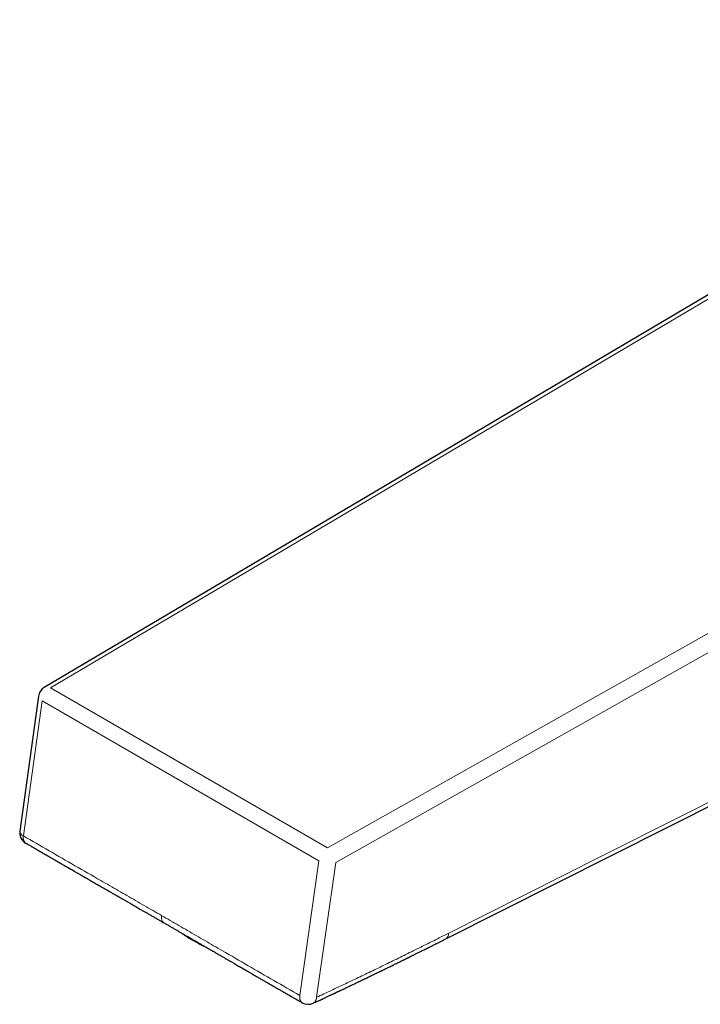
# Model space of a CAD drawing. Header units: millimetres. Extents: x 8 to 623, y 12 to 616.
# Tile 5 of 48: x 460 to 517, y 177 to 259. Entities that reach past the tile are written whole.
import ezdxf

# ---------------------------------------------------------------- set-up
doc = ezdxf.new("R2010")
doc.units = ezdxf.units.MM

msp = doc.modelspace()

# ---------------------------------------------------------------- linework, layer by layer
at = {"color": 7, "linetype": 'Continuous', "lineweight": 30}
for p, q in [((555.984, 259.425), (461.981, 203.836)), ((495.405, 182.89), (582.129, 226.521)), ((461.5, 203.112), (459.943, 191.874))]:
    msp.add_line(p, q, dxfattribs=at)
at = {"color": 8, "linetype": 'Continuous', "lineweight": 0}
for p, q in [((555.758, 258.946), (462.49, 203.792)), ((581.092, 244.321), (485.551, 190.479)), ((582.878, 243.705), (486.249, 189.25)), ((485.551, 190.479), (462.49, 203.792)), ((461.794, 202.715), (460.238, 191.477)), ((484.854, 189.403), (461.794, 202.715)), ((484.854, 189.403), (483.26, 178.186)), ((486.249, 189.25), (484.655, 178.033))]:
    msp.add_line(p, q, dxfattribs=at)
at = {"color": 8, "linetype": 'Continuous', "lineweight": 0, "flags": 128}
msp.add_lwpolyline([(582.878, 227.252), (570.666, 221.108), (558.454, 214.965), (546.243, 208.821), (534.027, 202.675), (528.09, 199.689), (522.892, 197.074), (514.838, 193.022), (508.434, 189.8), (502.039, 186.582), (495.654, 183.369)], dxfattribs=at)
at = {"color": 7, "linetype": 'Continuous', "lineweight": 30}
for centre, start, end in [((462.49, 202.975), 120.59846, 172.11466), ((460.934, 191.737), 172.11466, 239.77285), ((483.956, 178.446), 240.23828, 294.81147)]:
    msp.add_arc(centre, 1, start, end, dxfattribs=at)
at = {"color": 8, "linetype": 'Continuous', "lineweight": 0}
msp.add_arc((460.4, 191.905), 0.458, 183.84802, 249.17309, dxfattribs=at)
for points, knots in [([(460.431, 190.874), (460.427, 190.876), (460.404, 190.887), (460.37, 190.916), (460.328, 190.961), (460.293, 191.016), (460.265, 191.077), (460.245, 191.146), (460.231, 191.221), (460.225, 191.302), (460.227, 191.387), (460.234, 191.447), (460.238, 191.477)], [0, 0, 0, 0, 0.027348, 0.135415, 0.243498, 0.351566, 0.459642, 0.567714, 0.675781, 0.783853, 0.891935, 1, 1, 1, 1]), ([(460.238, 191.477), (460.954, 191.06), (462.387, 190.228), (464.537, 188.988), (466.213, 188.024), (467.413, 187.334), (468.137, 186.917), (468.862, 186.5), (469.586, 186.083), (470.311, 185.665), (471.032, 185.25), (471.511, 184.973), (471.749, 184.836)], [0, 0, 0, 0, 0.1868, 0.373595, 0.560407, 0.623336, 0.68627, 0.749201, 0.812126, 0.875042, 0.937929, 1, 1, 1, 1]), ([(471.749, 184.836), (471.745, 184.803), (471.738, 184.737), (471.738, 184.644), (471.747, 184.556), (471.765, 184.476), (471.792, 184.404), (471.827, 184.34), (471.87, 184.287), (471.91, 184.25), (471.938, 184.236), (471.947, 184.231)], [0, 0, 0, 0, 0.118536, 0.237046, 0.355562, 0.474087, 0.592603, 0.711135, 0.829666, 0.94818, 1, 1, 1, 1]), ([(483.26, 178.186), (482.543, 178.597), (481.108, 179.42), (478.958, 180.663), (477.284, 181.633), (476.084, 182.328), (475.36, 182.747), (474.636, 183.167), (473.912, 183.586), (473.188, 184.005), (472.467, 184.421), (471.987, 184.698), (471.749, 184.836)], [0, 0, 0, 0, 0.1868, 0.373595, 0.560407, 0.623336, 0.68627, 0.749201, 0.812126, 0.875042, 0.937929, 1, 1, 1, 1]), ([(495.654, 183.369), (495.238, 183.16), (494.41, 182.745), (493.172, 182.129), (491.94, 181.52), (490.709, 180.916), (489.486, 180.322), (488.271, 179.737), (487.064, 179.161), (485.859, 178.592), (485.056, 178.22), (484.655, 178.033)], [0, 0, 0, 0, 0.113405, 0.225539, 0.337432, 0.449301, 0.561138, 0.670941, 0.780698, 0.890393, 1, 1, 1, 1]), ([(495.404, 182.891), (495.415, 182.896), (495.445, 182.911), (495.489, 182.946), (495.535, 182.996), (495.574, 183.055), (495.606, 183.123), (495.63, 183.198), (495.647, 183.28), (495.652, 183.339), (495.654, 183.369)], [0, 0, 0, 0, 0.075251, 0.20735, 0.339465, 0.471568, 0.60367, 0.735782, 0.867895, 1, 1, 1, 1]), ([(483.46, 177.579), (483.455, 177.582), (483.432, 177.594), (483.396, 177.624), (483.354, 177.669), (483.319, 177.723), (483.29, 177.785), (483.269, 177.854), (483.255, 177.93), (483.249, 178.011), (483.249, 178.096), (483.256, 178.156), (483.26, 178.186)], [0, 0, 0, 0, 0.031654, 0.139243, 0.246847, 0.354436, 0.462034, 0.569627, 0.677216, 0.78481, 0.892413, 1, 1, 1, 1]), ([(484.375, 177.54), (484.386, 177.545), (484.415, 177.558), (484.458, 177.588), (484.504, 177.631), (484.544, 177.682), (484.579, 177.74), (484.608, 177.804), (484.63, 177.875), (484.647, 177.951), (484.652, 178.006), (484.655, 178.033)], [0, 0, 0, 0, 0.067114, 0.183721, 0.300331, 0.41694, 0.533553, 0.650166, 0.766779, 0.883384, 1, 1, 1, 1])]:
    msp.add_open_spline(points, degree=3, knots=knots, dxfattribs=at)
at = {"color": 7, "linetype": 'Continuous', "lineweight": 30}
for points, knots in [([(460.431, 190.873), (460.475, 190.847), (460.561, 190.797), (460.685, 190.725), (460.798, 190.659), (460.9, 190.6), (460.993, 190.546), (461.075, 190.498), (461.145, 190.457), (461.204, 190.423), (461.253, 190.395), (461.293, 190.372), (461.323, 190.354), (461.345, 190.341), (461.363, 190.331), (461.386, 190.318), (461.416, 190.3), (461.456, 190.277), (461.504, 190.249), (461.559, 190.217), (461.624, 190.18), (461.695, 190.138), (461.768, 190.096), (461.839, 190.055), (461.906, 190.016), (461.97, 189.979), (462.033, 189.942), (462.096, 189.906), (462.158, 189.87), (462.214, 189.838), (462.268, 189.806), (462.332, 189.769), (462.412, 189.723), (462.507, 189.668), (462.598, 189.615), (462.681, 189.567), (462.753, 189.525), (462.824, 189.484), (462.889, 189.447), (462.947, 189.413), (462.996, 189.385), (463.038, 189.361), (463.072, 189.341), (463.1, 189.325), (463.126, 189.31), (463.154, 189.294), (463.188, 189.274), (463.228, 189.251), (463.275, 189.224), (463.327, 189.194), (463.386, 189.16), (463.465, 189.114), (463.563, 189.058), (463.678, 188.991), (463.793, 188.925), (464.066, 188.767), (464.339, 188.61), (464.61, 188.454), (464.718, 188.392), (464.82, 188.333), (464.913, 188.279), (464.999, 188.23), (465.077, 188.185), (465.147, 188.145), (465.205, 188.112), (465.25, 188.085), (465.289, 188.063), (465.329, 188.04), (465.379, 188.011), (465.439, 187.977), (465.51, 187.936), (465.591, 187.889), (465.68, 187.838), (465.806, 187.766), (465.965, 187.674), (466.21, 187.533), (466.513, 187.358), (466.802, 187.192), (467.023, 187.065), (467.172, 186.98), (467.316, 186.897), (467.451, 186.819), (467.574, 186.748), (467.686, 186.684), (467.785, 186.627), (467.874, 186.576), (467.944, 186.535), (467.998, 186.504), (468.037, 186.482), (468.071, 186.462), (468.097, 186.448), (468.114, 186.438), (468.127, 186.43), (468.141, 186.422), (468.16, 186.411), (468.189, 186.395), (468.228, 186.372), (468.279, 186.343), (468.341, 186.307), (468.412, 186.266), (468.493, 186.219), (468.585, 186.167), (468.686, 186.108), (468.798, 186.044), (468.92, 185.974), (469.052, 185.898), (469.195, 185.816), (469.347, 185.728), (469.509, 185.635), (469.68, 185.536), (469.859, 185.433), (470.049, 185.324), (470.25, 185.208), (470.462, 185.086), (470.686, 184.957), (470.92, 184.822), (471.164, 184.681), (471.417, 184.535), (471.678, 184.384), (471.856, 184.282), (471.946, 184.23)], [0, 0, 0, 0, 0.011621, 0.022341, 0.032161, 0.04108, 0.049098, 0.056216, 0.062432, 0.067458, 0.071687, 0.075117, 0.077751, 0.079586, 0.080906, 0.082527, 0.085334, 0.088811, 0.092957, 0.097772, 0.103375, 0.109675, 0.116237, 0.122444, 0.128292, 0.13378, 0.138908, 0.14482, 0.150168, 0.154952, 0.159416, 0.164376, 0.171725, 0.18004, 0.189321, 0.195354, 0.201735, 0.208082, 0.213765, 0.218774, 0.223038, 0.226651, 0.229614, 0.231927, 0.233943, 0.236336, 0.239275, 0.242761, 0.246793, 0.251371, 0.256496, 0.262167, 0.272006, 0.28201, 0.29202, 0.302037, 0.353128, 0.363131, 0.372588, 0.381378, 0.389499, 0.396952, 0.403737, 0.409853, 0.415164, 0.418694, 0.421718, 0.425136, 0.429258, 0.434603, 0.440797, 0.447842, 0.45573, 0.463981, 0.48042, 0.497166, 0.527833, 0.559481, 0.572415, 0.585505, 0.598225, 0.609961, 0.62071, 0.630308, 0.638954, 0.64665, 0.653394, 0.657243, 0.660696, 0.66369, 0.666001, 0.667343, 0.668248, 0.669356, 0.671025, 0.673255, 0.676832, 0.681284, 0.686614, 0.692819, 0.699901, 0.707859, 0.716693, 0.726403, 0.737029, 0.748536, 0.760925, 0.774197, 0.78835, 0.803109, 0.818718, 0.835178, 0.852488, 0.871027, 0.890452, 0.910762, 0.931951, 0.953912, 0.976568, 1, 1, 1, 1]), ([(471.946, 184.23), (472.029, 184.182), (472.193, 184.087), (472.436, 183.947), (472.671, 183.811), (472.898, 183.68), (473.115, 183.554), (473.322, 183.435), (473.519, 183.321), (473.708, 183.212), (473.888, 183.107), (474.061, 183.007), (474.226, 182.912), (474.382, 182.821), (474.529, 182.736), (474.667, 182.657), (474.796, 182.582), (474.917, 182.512), (475.03, 182.446), (475.135, 182.386), (475.23, 182.33), (475.315, 182.281), (475.39, 182.238), (475.455, 182.2), (475.51, 182.169), (475.554, 182.143), (475.589, 182.123), (475.619, 182.106), (475.646, 182.09), (475.671, 182.075), (475.696, 182.061), (475.723, 182.045), (475.758, 182.025), (475.804, 181.998), (475.861, 181.965), (475.928, 181.927), (476.004, 181.882), (476.091, 181.832), (476.194, 181.773), (476.309, 181.706), (476.433, 181.634), (476.556, 181.563), (476.709, 181.474), (476.893, 181.367), (477.106, 181.244), (477.314, 181.123), (477.517, 181.006), (477.713, 180.893), (477.898, 180.785), (478.073, 180.684), (478.237, 180.589), (478.358, 180.519), (478.437, 180.473), (478.478, 180.449), (478.516, 180.427), (478.55, 180.407), (478.582, 180.389), (478.613, 180.371), (478.646, 180.352), (478.686, 180.329), (478.733, 180.302), (478.789, 180.27), (478.852, 180.233), (478.923, 180.192), (479.037, 180.126), (479.19, 180.037), (479.378, 179.929), (479.557, 179.825), (479.714, 179.734), (479.851, 179.655), (479.969, 179.587), (480.081, 179.522), (480.188, 179.46), (480.288, 179.403), (480.378, 179.351), (480.457, 179.305), (480.526, 179.265), (480.585, 179.231), (480.634, 179.203), (480.672, 179.181), (480.698, 179.166), (480.719, 179.154), (480.74, 179.142), (480.769, 179.125), (480.804, 179.104), (480.847, 179.08), (480.895, 179.052), (480.945, 179.023), (480.997, 178.993), (481.05, 178.963), (481.135, 178.914), (481.255, 178.845), (481.402, 178.76), (481.543, 178.679), (481.672, 178.604), (481.793, 178.535), (481.898, 178.475), (481.987, 178.424), (482.062, 178.38), (482.134, 178.339), (482.204, 178.298), (482.272, 178.26), (482.338, 178.222), (482.4, 178.186), (482.462, 178.15), (482.53, 178.112), (482.608, 178.067), (482.697, 178.015), (482.797, 177.958), (482.909, 177.894), (483.031, 177.824), (483.164, 177.748), (483.309, 177.665), (483.408, 177.608), (483.46, 177.579)], [0, 0, 0, 0, 0.021781, 0.042856, 0.063303, 0.083081, 0.102085, 0.119979, 0.13711, 0.153476, 0.169078, 0.184211, 0.198549, 0.212091, 0.224838, 0.236789, 0.247943, 0.258302, 0.268301, 0.277427, 0.285678, 0.293055, 0.299559, 0.305188, 0.309943, 0.313824, 0.316603, 0.31912, 0.321483, 0.323692, 0.325745, 0.327946, 0.330774, 0.334872, 0.339831, 0.345651, 0.352332, 0.359873, 0.368275, 0.379077, 0.389885, 0.400569, 0.411131, 0.430018, 0.448497, 0.46657, 0.484235, 0.501421, 0.517455, 0.532597, 0.546845, 0.560201, 0.564033, 0.567589, 0.570869, 0.573871, 0.576597, 0.579054, 0.58193, 0.585314, 0.589413, 0.594227, 0.599756, 0.606001, 0.612569, 0.629633, 0.645929, 0.661457, 0.676217, 0.686888, 0.697118, 0.706907, 0.716256, 0.724957, 0.732762, 0.73967, 0.745681, 0.750795, 0.755012, 0.758331, 0.760753, 0.76187, 0.763683, 0.766234, 0.769306, 0.773031, 0.777323, 0.781742, 0.786227, 0.790778, 0.795396, 0.808437, 0.821978, 0.833897, 0.84511, 0.855617, 0.865419, 0.872236, 0.878756, 0.885053, 0.891127, 0.896978, 0.902606, 0.908238, 0.913117, 0.91895, 0.925739, 0.933483, 0.942183, 0.951837, 0.962446, 0.974009, 0.986527, 1, 1, 1, 1]), ([(473.408, 183.385), (473.419, 183.377), (473.44, 183.362), (473.468, 183.342), (473.492, 183.326), (473.51, 183.313), (473.526, 183.302), (473.546, 183.288), (473.573, 183.269), (473.61, 183.244), (473.658, 183.212), (473.714, 183.174), (473.778, 183.132), (473.846, 183.088), (473.946, 183.024), (474.079, 182.94), (474.257, 182.834), (474.447, 182.723), (474.65, 182.61), (474.838, 182.509), (475.011, 182.419), (475.172, 182.338), (475.318, 182.266), (475.413, 182.221), (475.451, 182.203)], [0, 0, 0, 0, 0.018106, 0.03556, 0.04856, 0.057073, 0.065549, 0.076324, 0.0894, 0.111124, 0.137193, 0.167604, 0.202353, 0.23895, 0.275339, 0.360281, 0.444062, 0.542288, 0.638871, 0.733813, 0.805365, 0.876406, 0.94979, 1, 1, 1, 1]), ([(484.375, 177.539), (484.443, 177.57), (484.574, 177.631), (484.765, 177.72), (484.946, 177.803), (485.115, 177.882), (485.273, 177.956), (485.42, 178.025), (485.554, 178.088), (485.679, 178.146), (485.786, 178.196), (485.877, 178.239), (485.953, 178.275), (486.019, 178.306), (486.076, 178.332), (486.122, 178.355), (486.159, 178.372), (486.188, 178.386), (486.216, 178.398), (486.248, 178.414), (486.29, 178.434), (486.343, 178.459), (486.404, 178.488), (486.471, 178.519), (486.564, 178.563), (486.683, 178.62), (486.839, 178.693), (487.011, 178.775), (487.198, 178.864), (487.449, 178.984), (487.762, 179.133), (488.039, 179.266), (488.221, 179.353), (488.305, 179.394), (488.389, 179.434), (488.467, 179.471), (488.538, 179.505), (488.599, 179.535), (488.648, 179.558), (488.685, 179.576), (488.713, 179.59), (488.734, 179.6), (488.752, 179.609), (488.771, 179.618), (488.795, 179.629), (488.827, 179.645), (488.866, 179.663), (488.912, 179.686), (488.966, 179.712), (489.028, 179.742), (489.095, 179.774), (489.164, 179.807), (489.231, 179.84), (489.296, 179.872), (489.376, 179.91), (489.468, 179.955), (489.571, 180.005), (489.667, 180.051), (489.755, 180.094), (489.84, 180.135), (489.925, 180.177), (490.027, 180.226), (490.148, 180.285), (490.29, 180.354), (490.442, 180.428), (490.597, 180.504), (490.755, 180.581), (490.913, 180.659), (491.072, 180.737), (491.228, 180.813), (491.38, 180.888), (491.527, 180.96), (491.669, 181.03), (491.787, 181.088), (491.883, 181.135), (491.957, 181.172), (492.03, 181.208), (492.1, 181.242), (492.165, 181.275), (492.222, 181.303), (492.269, 181.326), (492.305, 181.343), (492.33, 181.356), (492.346, 181.364), (492.359, 181.37), (492.377, 181.379), (492.403, 181.392), (492.439, 181.41), (492.484, 181.432), (492.538, 181.459), (492.603, 181.491), (492.677, 181.527), (492.761, 181.569), (492.855, 181.616), (492.958, 181.667), (493.071, 181.723), (493.192, 181.783), (493.322, 181.848), (493.462, 181.917), (493.611, 181.991), (493.772, 182.071), (493.943, 182.157), (494.125, 182.247), (494.317, 182.343), (494.518, 182.444), (494.728, 182.549), (494.946, 182.658), (495.172, 182.772), (495.326, 182.85), (495.404, 182.889)], [0, 0, 0, 0, 0.018352, 0.035718, 0.052097, 0.06749, 0.081895, 0.095081, 0.107315, 0.118595, 0.128923, 0.136499, 0.143391, 0.149413, 0.154556, 0.158821, 0.162153, 0.164637, 0.166694, 0.16957, 0.173421, 0.178205, 0.183919, 0.190126, 0.196454, 0.209235, 0.222481, 0.238857, 0.255892, 0.273425, 0.307143, 0.341135, 0.348803, 0.356485, 0.364181, 0.371474, 0.37789, 0.383427, 0.388085, 0.391124, 0.393622, 0.39558, 0.396999, 0.398541, 0.400724, 0.403573, 0.407086, 0.411264, 0.416211, 0.42185, 0.428134, 0.434425, 0.440521, 0.446423, 0.45213, 0.462125, 0.47146, 0.480135, 0.488151, 0.495569, 0.503209, 0.511324, 0.523259, 0.536094, 0.549827, 0.56446, 0.578285, 0.592825, 0.607437, 0.621616, 0.635361, 0.648673, 0.661552, 0.673997, 0.680875, 0.687614, 0.694212, 0.700671, 0.706773, 0.711955, 0.716187, 0.719469, 0.721604, 0.722976, 0.723813, 0.725346, 0.727758, 0.73098, 0.73505, 0.739967, 0.745732, 0.752472, 0.76009, 0.768587, 0.777961, 0.788214, 0.799139, 0.810911, 0.82353, 0.836997, 0.851589, 0.867105, 0.883571, 0.901, 0.919383, 0.938333, 0.958121, 0.978691, 1, 1, 1, 1])]:
    msp.add_open_spline(points, degree=3, knots=knots, dxfattribs=at)

doc.saveas('drawing.dxf')
